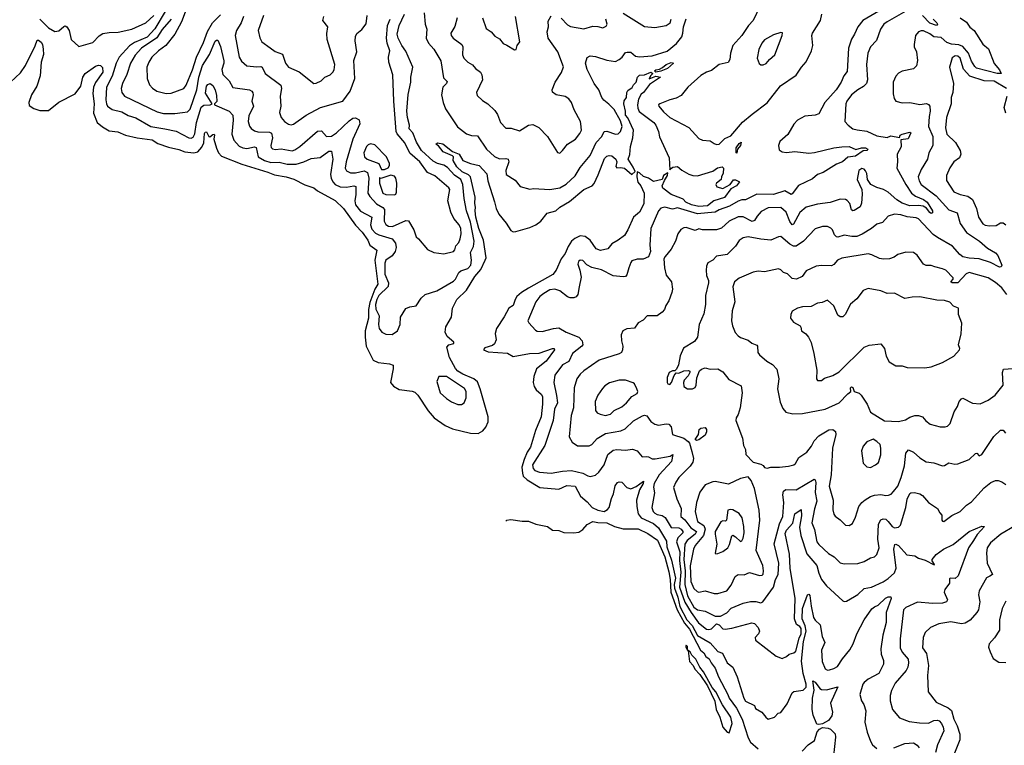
# Model space of a CAD drawing. Extents: x 1493970 to 1595317, y 729910 to 844791.
# Tile 25 of 256: x 1532196 to 1539994, y 751982 to 757731. Entities that reach past the tile are written whole.
import ezdxf

# ---------------------------------------------------------------- set-up
doc = ezdxf.new("R2010")
doc.units = 0

msp = doc.modelspace()

# ---------------------------------------------------------------- linework, layer by layer
at = {"layer": '0CON10XD'}
for points in [[(1533556.9, 757925), (1533478.2, 757715), (1533425, 757616.7), (1533354.3, 757525.7), (1533295, 757483.8), (1533241.5, 757435), (1533217.3, 757395), (1533203.8, 757355), (1533204.5, 757265), (1533224.6, 757214.6), (1533247.6, 757187.6), (1533283.1, 757163.1), (1533355, 757146.4), (1533395, 757149.6), (1533495, 757184.5), (1533515, 757212.5), (1533565, 757333.5), (1533596.6, 757435), (1533650.3, 757549.7), (1533682.6, 757637.4), (1533723.7, 757706.3), (1533785, 757769.3)], [(1538060.3, 757839.7), (1538005.5, 757725), (1537968.2, 757685), (1537915.6, 757605), (1537843.3, 757525), (1537824.7, 757465.3), (1537820.4, 757415), (1537808, 757392), (1537735, 757375.6), (1537675, 757328.6), (1537635, 757315.5), (1537590.8, 757289.2), (1537488.6, 757195), (1537435, 757131.2), (1537395, 757109.3), (1537345, 757096.8), (1537266.7, 757065), (1537256.2, 757055), (1537258.8, 757045), (1537295, 757001.5), (1537345.5, 756955), (1537496.4, 756876.4), (1537575, 756788.8), (1537605, 756776.2), (1537665, 756771.2), (1537695, 756748.8), (1537715, 756742), (1537735, 756745.8), (1537780.4, 756789.6), (1537828.4, 756811.6), (1537921.5, 756918.5), (1537997.1, 756982.9), (1538115, 757073.1), (1538222.7, 757207.2), (1538345, 757292.2), (1538388.1, 757355), (1538425, 757395.8), (1538466.2, 757485), (1538477.5, 757525), (1538469.6, 757605), (1538474.5, 757625), (1538539.2, 757725), (1538548, 757775)], [(1539139.9, 757880.1), (1538874.8, 757725.2), (1538833.8, 757675), (1538806.4, 757615)], [(1532355, 757734.2), (1532425, 757666.7), (1532475, 757636.9), (1532505, 757642.2), (1532545, 757677.1), (1532555, 757680.8), (1532570, 757675), (1532587.5, 757645), (1532603, 757573), (1532665, 757517.5), (1532775, 757550), (1532826.3, 757603.7), (1532855, 757620), (1532905, 757629.7), (1532975, 757632.6), (1533083.3, 757656.7), (1533195, 757705.2), (1533257.5, 757765)], [(1533348.9, 757795), (1533265, 757659.5), (1533205, 757593.4), (1533105, 757549.3), (1533065, 757522.7), (1532983.2, 757435), (1532960.2, 757385), (1532927.6, 757282.4), (1532883.2, 757195), (1532877.1, 757095), (1532882, 757065), (1532892.3, 757045), (1532928.5, 757018.5), (1533005, 756999.8), (1533055, 756971.6), (1533115, 756953.2), (1533235.4, 756884.6), (1533345.3, 756864.7), (1533435, 756846.9), (1533535, 756794.6), (1533555, 756792.9), (1533569.5, 756800.5), (1533582.5, 756827.5), (1533596.1, 756915), (1533632.5, 757037.5), (1533655, 757053.6), (1533705, 757056), (1533720, 757065), (1533667.4, 757147.4), (1533675, 757203.8), (1533685, 757216.2), (1533705, 757226.2), (1533725, 757209.2), (1533744.4, 757175), (1533755, 757131.2), (1533757.9, 757082.1), (1533740, 757065), (1533740, 757055), (1533855, 757005.7), (1533883.3, 756975), (1533886.6, 756935), (1533874.7, 756825), (1533891.5, 756775), (1533935, 756728.5), (1533964.2, 756714.2), (1533995, 756711.3), (1534055, 756722.5), (1534068.4, 756718.4), (1534084.7, 756645), (1534135, 756613.9), (1534185, 756598.5), (1534251, 756601), (1534315, 756586.1), (1534384.3, 756585.7), (1534445, 756603.4), (1534505, 756630), (1534575, 756638.9), (1534645, 756687.8), (1534665, 756690), (1534677.1, 756625), (1534656.8, 756505), (1534661.8, 756475), (1534675.4, 756445), (1534695, 756424), (1534735, 756406.5), (1534783.3, 756403.3), (1534843.2, 756413.2), (1534858.7, 756408.7), (1534858.1, 756345), (1534849.4, 756295), (1534854.3, 756265), (1534895, 756213.8), (1534985.2, 756165.2), (1534975.2, 756105), (1534985, 756071.8), (1535015, 756040.3), (1535040.9, 756025), (1535146.9, 755995), (1535171.2, 755961.2), (1535177.8, 755925), (1535170.2, 755895), (1535145, 755860.3), (1535096.8, 755825), (1535088.1, 755801.9), (1535088.2, 755715), (1535116.2, 755645), (1535114.4, 755615.6), (1535041.2, 755545), (1535024.9, 755515), (1535014.6, 755475), (1535017.7, 755437.7), (1535043.5, 755383.5), (1535038.9, 755315), (1535043.6, 755285), (1535064.2, 755255), (1535095, 755238.6), (1535145, 755236), (1535189.2, 755265), (1535208.1, 755315), (1535213.1, 755375), (1535255, 755442), (1535285, 755456.7), (1535335, 755462.5), (1535376, 755525), (1535406.8, 755553.2), (1535498.5, 755581.5), (1535631.9, 755658.1), (1535647.1, 755675), (1535673.5, 755726.5), (1535689.3, 755740.7), (1535745, 755760), (1535769.2, 755785), (1535774.6, 755825), (1535767.3, 755885), (1535788.8, 755935), (1535795.2, 755975), (1535766.3, 756126.3), (1535734.8, 756215.2), (1535715.7, 756315), (1535705, 756425.8), (1535690.5, 756465), (1535639.9, 756499.9), (1535585, 756560), (1535555, 756579.4), (1535505, 756590.3), (1535469.3, 756609.3), (1535377, 756695), (1535339.8, 756759.8), (1535308.9, 756835), (1535281.5, 756865), (1535282.2, 756895), (1535266.1, 756955), (1535261, 757005), (1535271.6, 757138.4), (1535294.6, 757234.6), (1535294.2, 757275), (1535309.2, 757355), (1535255, 757480.9), (1535223.5, 757525), (1535193.4, 757583.4), (1535185.3, 757615), (1535201.4, 757685), (1535244.7, 757775)], [(1533967.7, 757755), (1533949.2, 757705), (1533913.3, 757645), (1533901.5, 757605), (1533933.3, 757435), (1533951.9, 757401.9), (1533994.6, 757364.6), (1534075, 757357.1), (1534105, 757360.5), (1534115, 757355.7), (1534140.6, 757305), (1534262.8, 757212.8), (1534270, 757185), (1534258.9, 757125), (1534264.2, 757045.8), (1534254.2, 756994.2), (1534266.7, 756955), (1534292.9, 756925), (1534325, 756902.5), (1534345, 756898), (1534365, 756902.5), (1534465, 756975.5), (1534578.8, 757035), (1534754.6, 757085.4), (1534812.5, 757165), (1534850.9, 757265), (1534842.5, 757407.5), (1534866, 757475), (1534852.4, 757562.4), (1534855, 757597.5), (1534865, 757620.8), (1534906.6, 757653.4), (1534941.2, 757698.8), (1534948.9, 757765)], [(1534126.2, 757763.8), (1534083.5, 757645), (1534096.6, 757586.6), (1534114.2, 757555), (1534178.5, 757508.5), (1534218.7, 757478.7), (1534276.6, 757456.6), (1534301.5, 757385), (1534325, 757355.5), (1534408.8, 757318.8), (1534525, 757226), (1534545, 757227.5), (1534583.8, 757245), (1534613.8, 757275), (1534655.5, 757294.5), (1534675.8, 757315), (1534685.4, 757334.6), (1534690.5, 757375), (1534631.8, 757575), (1534628.3, 757621.7), (1534635.4, 757675), (1534597.1, 757725), (1534604.7, 757755)], [(1535398.2, 757785), (1535406.5, 757695), (1535421.4, 757655), (1535414.5, 757585), (1535432.7, 757545), (1535475, 757497.8), (1535531.2, 757405), (1535551.2, 757271.2), (1535582.1, 757242.1), (1535575.5, 757225), (1535546.2, 757195), (1535536.1, 757135), (1535548.9, 757075), (1535567.9, 757025), (1535662.4, 756882.4), (1535735, 756826.7), (1535775, 756812.5), (1535820.9, 756810.9), (1535894.2, 756704.2), (1535957.4, 756647.4), (1535995, 756629.2), (1536045, 756631.7), (1536064.5, 756625), (1536069.6, 756605), (1536046.7, 756535), (1536050, 756505), (1536119.1, 756459.1), (1536158.8, 756408.8), (1536235, 756388), (1536265.7, 756394.3), (1536395, 756385.5), (1536475, 756398.9), (1536525, 756428.8), (1536595.2, 756494.7), (1536635, 756560), (1536715.2, 756654.8), (1536762.4, 756757.6), (1536806.5, 756805), (1536825, 756843.8), (1536845, 756846.5), (1536915, 756823.4), (1536935, 756827.1), (1536955, 756845.6), (1536967.3, 756885), (1536955, 756928.1), (1536905, 757018.5), (1536862.3, 757062.3), (1536822.4, 757092.4), (1536805.3, 757115.3), (1536783.8, 757175), (1536746.1, 757226.1), (1536691.2, 757335), (1536677.8, 757385), (1536689.7, 757430.3), (1536715, 757444.2), (1536755, 757439.4), (1536845, 757411.1), (1536915, 757400.6), (1536945, 757414.3), (1536968.6, 757435), (1536995, 757471.2), (1537005.8, 757474.2), (1537035, 757472.9), (1537072.3, 757442.3), (1537105, 757436.1), (1537205, 757443.2), (1537325, 757481.2), (1537397, 757543), (1537438.8, 757595), (1537449.2, 757625), (1537453.9, 757675), (1537475, 757736.5)], [(1539215, 757798.2), (1539065, 757714.6), (1539040.5, 757695), (1539012.2, 757655), (1538981.9, 757565), (1538933.1, 757515), (1538912.9, 757465), (1538903.2, 757375), (1538910, 757255), (1538902.1, 757225), (1538879.6, 757200.4), (1538834.2, 757175.8), (1538785, 757135.6), (1538745.6, 757085), (1538739.4, 757065), (1538732, 756925), (1538758, 756895), (1538795, 756867.1), (1538828.1, 756858.1), (1538905, 756848.8), (1538985, 756811.1), (1539065, 756798.6), (1539095, 756811.5), (1539163, 756797), (1539170, 756815), (1539186.3, 756823.7), (1539245, 756840.8), (1539253.8, 756835), (1539233.4, 756786.6), (1539175, 756780), (1539177.1, 756722.9), (1539145.7, 756665), (1539148.9, 756605), (1539142.9, 756555), (1539214.6, 756424.6), (1539260, 756355), (1539291.4, 756331.4), (1539355, 756305.2), (1539382.2, 756285), (1539425.4, 756215), (1539425, 756200), (1539415, 756195.8), (1539405, 756202.9), (1539377.6, 756237.6), (1539352, 756252), (1539315, 756258.9), (1539245, 756256.8), (1539185, 756276.5), (1539143.3, 756303.3), (1539074.1, 756364.1), (1539036.6, 756386.6), (1538985, 756400), (1538936, 756426), (1538910, 756465), (1538905, 756512.5), (1538895, 756534), (1538885, 756545.8), (1538865, 756550.8), (1538842.9, 756535), (1538829.5, 756465), (1538866.7, 756385), (1538869.4, 756349.4), (1538862.6, 756277.4), (1538851.2, 756248.8), (1538805, 756219.2), (1538795, 756216), (1538783.4, 756223.4), (1538769.4, 756275), (1538749.4, 756299.4), (1538735, 756306.5), (1538695, 756310), (1538615, 756281.9), (1538515, 756269.5), (1538425, 756245.5), (1538375, 756203.3), (1538325, 756110), (1538315, 756104.4), (1538295, 756132), (1538266.5, 756205), (1538225, 756241.8), (1538125, 756240), (1538069.4, 756210.6), (1538036.5, 756173.5), (1538015, 756139.2), (1537997.3, 756132.7), (1537925, 756169.6), (1537885, 756167.5), (1537815, 756134.7), (1537755, 756078.5), (1537715.3, 756064.7), (1537605, 756066.7), (1537575, 756072.7), (1537545, 756060.9), (1537475, 756085.3), (1537455, 756082.9), (1537431.9, 756068.1), (1537407.5, 756035), (1537389.2, 755975), (1537356.6, 755913.4), (1537307.5, 755855), (1537298.8, 755835), (1537303.6, 755763.6), (1537315.3, 755705.3), (1537358.6, 755655), (1537365.5, 755595), (1537361.7, 755568.3), (1537337.4, 755502.6), (1537314, 755465), (1537303.8, 755435), (1537285, 755412.5), (1537245, 755383.8), (1537165, 755383.3), (1537135, 755350), (1537095, 755328.8), (1537065, 755286.2), (1537005, 755281.2), (1536972.5, 755265), (1536958.8, 755235), (1536962, 755185), (1536972, 755145), (1536970, 755115), (1536961.2, 755095), (1536945, 755082), (1536785, 755032.5), (1536662.7, 754947.3), (1536635, 754921.9), (1536609.6, 754885), (1536586.4, 754815), (1536581.1, 754655), (1536564.5, 754595), (1536548.6, 754425), (1536572.4, 754382.4), (1536614.5, 754354.5), (1536705, 754354.4), (1536727.1, 754365), (1536768.3, 754411.7), (1536835, 754452.3), (1536956.6, 754473.4), (1536992.2, 754487.8), (1537058, 754552), (1537127.5, 754592.5), (1537145, 754597.5), (1537163.2, 754593.2), (1537195, 754548), (1537225, 754526.2), (1537255, 754518.8), (1537315, 754528.8), (1537336.7, 754525), (1537354.3, 754504.3), (1537366.2, 754445), (1537455, 754414.2), (1537490, 754390), (1537501.2, 754375), (1537520.4, 754310.4), (1537531.8, 754255), (1537528.2, 754225), (1537505, 754193.3), (1537417.6, 754102.4), (1537392.6, 754067.4), (1537373.2, 754025), (1537399.3, 753935), (1537435, 753857.5), (1537433.2, 753793.2), (1537465, 753767.6), (1537511, 753705), (1537557.1, 753675), (1537546.8, 753655), (1537482.5, 753605), (1537464.3, 753575), (1537456.6, 753455), (1537465.3, 753365.3), (1537463.2, 753255), (1537485, 753164.6), (1537535, 753075.2), (1537565, 753053.7), (1537625, 753044.5), (1537703.8, 753005), (1537745, 753004.2), (1537797.6, 753032.4), (1537831.5, 753068.5), (1537925, 753107.9), (1537985, 753121.8), (1538025, 753122.1), (1538065, 753111.4), (1538082.1, 753117.9), (1538165.9, 753234.1), (1538182.7, 753295), (1538203.2, 753335), (1538208.5, 753425), (1538172.2, 753577.8), (1538214.4, 753735.6), (1538239.7, 753795), (1538247.6, 753905), (1538239.5, 753965), (1538245, 753995.7), (1538265, 754009.1), (1538345, 754006.2), (1538489.1, 754089.1), (1538496, 754085), (1538501.7, 754065), (1538496.5, 753985), (1538510, 753915), (1538491.5, 753855), (1538470.6, 753745), (1538490.5, 753690.5), (1538510, 753595), (1538525, 753571.5), (1538601.5, 753501.5), (1538647.1, 753475), (1538695, 753428.6), (1538725, 753419.4), (1538835, 753422.9), (1538885, 753438.5), (1538935, 753467.1), (1538965, 753474), (1538985, 753494), (1539003.1, 753545), (1538993.3, 753615), (1538997, 753735), (1539015, 753768.2), (1539035, 753776), (1539055, 753772.1), (1539075, 753755.6), (1539104.6, 753715), (1539125, 753705.3), (1539155, 753710.7), (1539171.9, 753725), (1539213.8, 753865), (1539225, 753932.5), (1539245, 753976), (1539255, 753982), (1539283.6, 753983.6), (1539325, 753973.3), (1539345, 753960), (1539394.4, 753904.4), (1539465, 753858.8), (1539483, 753823), (1539500, 753805), (1539498, 753765), (1539505, 753756.2), (1539515, 753756), (1539578.9, 753801.1), (1539645.8, 753835), (1539694.4, 753885), (1539735, 753910), (1539835, 754022.9), (1539886.3, 754063.7), (1539925, 754078.9), (1539945, 754079.2), (1539975, 754070), (1540005, 754048)], [(1536975, 757782.2), (1537145, 757676.9), (1537225, 757667.8), (1537315, 757684.6), (1537348.8, 757705), (1537356.7, 757735)], [(1539431.1, 757735), (1539460, 757705), (1539464.2, 757695), (1539456.7, 757685), (1539405, 757702.5), (1539347.1, 757765)], [(1533395.1, 757734.9), (1533325, 757652.4), (1533282.8, 757587.2), (1533161.1, 757505), (1533109.3, 757450.7), (1533073.6, 757385), (1533045, 757297.5), (1533009.2, 757225), (1533000.4, 757185), (1533003.9, 757153.9), (1533025, 757124.4), (1533285, 757000.7), (1533335, 756988.7), (1533425, 756986.8), (1533484.6, 756994.6), (1533525, 757000.5), (1533545, 757021.4), (1533599, 757175), (1533615.7, 757275), (1533642.9, 757367.1), (1533697.8, 757455), (1533745, 757560.8), (1533755, 757569.2), (1533765, 757568.8), (1533787.3, 757517.2), (1533813.6, 757405), (1533812.9, 757385), (1533796.4, 757335), (1533805.3, 757295.3), (1533855.2, 757245.2), (1533885, 757192.5), (1534015.4, 757175.4), (1534034.2, 757165), (1534041.7, 757151.7), (1534045.6, 757135), (1534033.9, 757085), (1534048.2, 757045), (1534010.1, 756969.9), (1534005.4, 756925), (1534016.9, 756886.9), (1534029.5, 756869.5), (1534055, 756850.5), (1534082.7, 756842.7), (1534175, 756840), (1534191.4, 756831.4), (1534199.2, 756795), (1534184.7, 756734.7), (1534188.2, 756718.2), (1534198.1, 756708.1), (1534222.8, 756702.8), (1534266.5, 756706.5), (1534355, 756692.5), (1534375, 756698.8), (1534415, 756726.2), (1534555, 756846.5), (1534585, 756851.4), (1534625, 756804.6), (1534665, 756808.2), (1534706.1, 756835), (1534805, 756929.6), (1534835, 756949.5), (1534856, 756954), (1534885, 756936.2), (1534890.8, 756905), (1534835, 756782.9), (1534780.5, 756605), (1534773.8, 756555), (1534785, 756534.4), (1534815, 756517.9), (1534855, 756518.1), (1534925, 756532.7), (1534950.7, 756520.7), (1534961.6, 756475), (1534952.6, 756355), (1534968.8, 756328.8), (1535021.6, 756271.6), (1535072, 756242), (1535085, 756225.6), (1535083.7, 756133.7), (1535095, 756106.7), (1535116.2, 756095), (1535147.7, 756092.3), (1535255, 756139.6), (1535275, 756136.4), (1535316.8, 756066.8), (1535335, 756010), (1535355, 755994), (1535425, 755910), (1535475, 755886), (1535555, 755876.9), (1535631.4, 755895), (1535643.3, 755906.7), (1535651.3, 755938.7), (1535673.8, 755965), (1535683.6, 755993.6), (1535692, 756035), (1535688.4, 756075), (1535676.2, 756105), (1535635, 756155.5), (1535610, 756205), (1535586.9, 756295), (1535596.1, 756356.1), (1535601.4, 756385), (1535595, 756397.5), (1535485, 756494.5), (1535425, 756519.6), (1535365, 756603.3), (1535285, 756673.9), (1535247.3, 756755), (1535186.3, 756826.3), (1535178, 756845), (1535158.4, 757085), (1535152.1, 757295), (1535118.9, 757395), (1535115.6, 757435), (1535127.5, 757485), (1535105.6, 757545.6), (1535099.8, 757585), (1535109.8, 757685), (1535130, 757735)], [(1535660.6, 757745), (1535642.6, 757677.4), (1535609.2, 757625), (1535612.5, 757605), (1535628, 757585), (1535698.9, 757535), (1535705.5, 757515), (1535702.9, 757452.9), (1535714.6, 757424.6), (1535745, 757394.4), (1535782.9, 757372.9), (1535806, 757345), (1535844.4, 757314.4), (1535855, 757293.3), (1535860, 757255), (1535814.2, 757155), (1535819.7, 757129.7), (1535860.2, 757090.2), (1535904.7, 757064.7), (1535960.1, 757010.1), (1535979.5, 756979.5), (1536005, 756916.2), (1536045, 756870), (1536088, 756872), (1536155, 756850), (1536225, 756896.2), (1536259.5, 756899.5), (1536306.8, 756876.8), (1536375, 756806.2), (1536455, 756677.5), (1536475, 756672.5), (1536495.8, 756695), (1536534.2, 756745), (1536598, 756785), (1536631.4, 756828.6), (1536644.3, 756855), (1536641.4, 756905), (1536636.9, 756925), (1536587.3, 757017.3), (1536565.4, 757075), (1536545, 757104.3), (1536515, 757121.4), (1536445, 757136.2), (1536416.1, 757156.1), (1536414, 757175), (1536438, 757235), (1536488.3, 757311.7), (1536502.4, 757357.6), (1536458.8, 757475), (1536382.7, 757585), (1536374.6, 757635), (1536384.4, 757675), (1536382.1, 757717.9), (1536405, 757760)], [(1535860.8, 757745), (1535890.3, 757660.3), (1535930, 757635), (1535959.5, 757599.5), (1535995, 757578.8), (1536025, 757541.2), (1536055, 757530), (1536115, 757492.5), (1536127.5, 757495), (1536136.7, 757525), (1536155.8, 757555), (1536122.5, 757755)], [(1536483.1, 757743.1), (1536535, 757688.9), (1536557.9, 757677.9), (1536665, 757658.1), (1536735, 757678.9), (1536775, 757675.7), (1536815, 757667.5), (1536841.2, 757678.8), (1536848, 757695), (1536838.8, 757735)], [(1539645.8, 757745), (1539695, 757710.6), (1539721.7, 757671.7), (1539755.7, 757645.7), (1539825, 757535.6), (1539868.5, 757498.5), (1539915, 757383.3), (1539955, 757333.8), (1539968.8, 757305), (1539936.7, 757305), (1539775, 757347.3), (1539760.3, 757360.3), (1539735, 757401.8), (1539709.4, 757465), (1539665, 757517.8), (1539635, 757532.6), (1539575, 757537.6), (1539540.2, 757550.2), (1539495, 757590.5), (1539435, 757593.9), (1539405, 757619.6), (1539355, 757642.1), (1539335, 757643.3), (1539314, 757635), (1539291.1, 757605), (1539280, 757535), (1539281.4, 757515), (1539297.5, 757475), (1539306.8, 757406.8), (1539298.6, 757365), (1539275, 757340.6), (1539185, 757323.3), (1539155, 757306.7), (1539135, 757282.5), (1539114, 757235), (1539112.7, 757142.7), (1539121.2, 757105), (1539135, 757086.2), (1539185, 757070.8), (1539245, 757074.2), (1539325, 757058.5), (1539377.1, 757067.1), (1539395, 757060), (1539403.6, 757045), (1539406.4, 757006.3), (1539397.8, 756965), (1539394.2, 756885), (1539428, 756805), (1539428.5, 756735), (1539396.7, 756675), (1539384.5, 756625), (1539335.8, 756544.2), (1539312.3, 756485), (1539318.7, 756455), (1539336, 756425), (1539455, 756335.4), (1539555, 756224.6), (1539620.5, 756200.5), (1539644, 756115), (1539695.9, 756045.9), (1539796.9, 755975), (1539860.4, 755920.4), (1539925, 755883.3), (1539942.5, 755862.5), (1539974.1, 755785.9), (1539967.9, 755772.1), (1539955, 755771.1), (1539885, 755806.7), (1539795, 755836.1), (1539715, 755840.6), (1539665, 755852.4), (1539641.2, 755871.2), (1539585, 755935.3), (1539464.9, 756004.9), (1539429.8, 756029.8), (1539314, 756154), (1539295, 756162.1), (1539225, 756167.8), (1539175, 756183.6), (1539125, 756190.4), (1539075.4, 756174.6), (1539030, 756125), (1538985, 756110.6), (1538943, 756077), (1538868.9, 756031.1), (1538825, 756013.3), (1538786.9, 756013.1), (1538725, 756024.7), (1538675, 756007.5), (1538665, 756010), (1538648.9, 756025), (1538633.3, 756065), (1538620, 756080), (1538595, 756091.2), (1538555, 756092.2), (1538495, 756074.2), (1538404.6, 755975), (1538345, 755936.2), (1538325, 755936.4), (1538295, 755951.5), (1538225, 756012), (1538205, 756011.2), (1538145, 755983.3), (1538065, 755992), (1537965, 756010.8), (1537925, 756003.1), (1537895, 755980.8), (1537865, 755936.2), (1537799.3, 755870.7), (1537715, 755856.2), (1537685, 755826.2), (1537645, 755803.3), (1537635, 755777.5), (1537632.1, 755745), (1537635.6, 755705), (1537651.1, 755665), (1537651.5, 755645), (1537627.1, 755545), (1537628.1, 755475), (1537615, 755400), (1537576.2, 755315), (1537564.2, 755215), (1537540.3, 755179.7), (1537452.7, 755127.3), (1537426.2, 755066.2), (1537413.8, 754995), (1537397.7, 754962.3), (1537385, 754947.5), (1537365, 754947.5), (1537338.8, 754935), (1537324, 754895), (1537324, 754855), (1537330, 754845), (1537345, 754840.8), (1537358.6, 754855), (1537379.2, 754910.8), (1537395, 754932.5), (1537415, 754928.8), (1537455, 754947.5), (1537492.5, 754952.5), (1537502.5, 754945), (1537502.5, 754935), (1537490.7, 754909.3), (1537458.9, 754875), (1537452.3, 754855), (1537455.6, 754825.6), (1537485, 754807.1), (1537525, 754805.7), (1537544.4, 754815.6), (1537554.2, 754835), (1537557.7, 754892.3), (1537581.2, 754948.8), (1537597.1, 754962.9), (1537625, 754971.4), (1537665, 754960.8), (1537725, 754964.2), (1537765, 754940), (1537811.1, 754881.1), (1537909.7, 754829.7), (1537918.6, 754775), (1537901.9, 754655), (1537886.6, 754603.4), (1537870, 754575), (1537868, 754555), (1537920, 754415), (1537927.7, 754357.7), (1537943.3, 754325), (1537946, 754285), (1538004.2, 754224.2), (1538065, 754210), (1538085, 754197.5), (1538093.9, 754183.9), (1538115, 754178), (1538145, 754186.2), (1538214.1, 754184.1), (1538285, 754194.4), (1538327.5, 754205), (1538341.2, 754215), (1538367.2, 754262.8), (1538430, 754305), (1538467.7, 754352.3), (1538487.3, 754395), (1538525, 754433.1), (1538605, 754482), (1538635, 754483.8), (1538657.3, 754467.3), (1538660.8, 754445), (1538633.5, 754336.5), (1538623.8, 754125), (1538607.9, 754035), (1538638.2, 753925), (1538637.3, 753847.3), (1538645, 753812.5), (1538655, 753796.7), (1538695, 753768.8), (1538735, 753726), (1538765, 753723.8), (1538790.5, 753739.5), (1538815, 753790), (1538842.1, 753875), (1538864.5, 753905), (1538892.2, 753927.8), (1538935, 753953.2), (1538965, 753963.1), (1539015, 753969.6), (1539055, 753960.4), (1539077.8, 753962.2), (1539099.1, 753970.9), (1539117.7, 753992.3), (1539149.6, 754035), (1539177.6, 754102.4), (1539203.1, 754195), (1539214.4, 754295), (1539235, 754322), (1539276.2, 754305), (1539325, 754260.5), (1539375, 754228.9), (1539435, 754220.3), (1539505, 754196), (1539521.2, 754198.8), (1539555, 754218.6), (1539601.2, 754208.8), (1539627, 754213), (1539715, 754247.1), (1539765, 754293.3), (1539777.5, 754295), (1539793.9, 754273.9), (1539815, 754286.2), (1539912.1, 754427.9), (1539965, 754479.5), (1539985, 754477.5), (1540004.5, 754454.5)], [(1538806.4, 757615), (1538783.8, 757576.2), (1538760.7, 757505), (1538750.4, 757319.6), (1538722.8, 757287.2), (1538702.3, 757235), (1538662.6, 757175), (1538572.9, 757075), (1538525.2, 756984.8), (1538495.8, 756974.2), (1538415, 756966.2), (1538355.4, 756935), (1538326.9, 756903.1), (1538279.9, 756820.1), (1538216.5, 756765), (1538205.4, 756735), (1538210.6, 756700.6), (1538234.2, 756684.2), (1538269.5, 756679.5), (1538335, 756687.4), (1538445, 756673.5), (1538492, 756678), (1538645, 756716.4), (1538706.2, 756723.8), (1538765.7, 756725.7), (1538817.9, 756702.1), (1538863.3, 756715), (1538895, 756716), (1538912.7, 756705), (1538906, 756695), (1538875, 756691.1), (1538815, 756649.8), (1538755, 756641.4), (1538711.9, 756605), (1538665, 756586.9), (1538559.3, 756520.7), (1538515, 756505.4), (1538475, 756470.4), (1538365, 756416.9), (1538315, 756351.1), (1538305, 756345.6), (1538254.6, 756374.6), (1538165, 756346.2), (1538035, 756347.6), (1537945.3, 756304.7), (1537915, 756303.4), (1537885, 756293.4), (1537817.7, 756252.3), (1537735, 756223.8), (1537705, 756204.6), (1537645, 756200.8), (1537565, 756191.9), (1537405, 756239.6), (1537365, 756229.1), (1537305, 756244.6), (1537275, 756237.5), (1537256.5, 756215), (1537194.4, 756075), (1537186.9, 755945), (1537193, 755893), (1537176.9, 755853.1), (1537135, 755834.6), (1537085, 755832.9), (1537045, 755819.4), (1537035, 755808), (1537019.1, 755765), (1537005, 755708), (1536993, 755697), (1536975, 755692.1), (1536895, 755702.5), (1536805, 755749.1), (1536727.9, 755767.9), (1536688.8, 755788.8), (1536655, 755823.8), (1536635, 755826.2), (1536622.5, 755815), (1536615.6, 755795), (1536633.1, 755745), (1536641.5, 755691.5), (1536626, 755615), (1536616.6, 755553.4), (1536604, 755536), (1536583.9, 755526.1), (1536555, 755526.4), (1536535.3, 755535.3), (1536475, 755583.5), (1536435, 755595.8), (1536395, 755589.7), (1536347.7, 755562.3), (1536315, 755537.7), (1536283.1, 755495), (1536221.2, 755345), (1536228.3, 755328.3), (1536280.2, 755270.2), (1536295, 755261.9), (1536335, 755259.2), (1536424.1, 755284.1), (1536465, 755288), (1536523.3, 755255), (1536625, 755216.2), (1536649.4, 755185), (1536656, 755155), (1536649.2, 755145), (1536575, 755087.1), (1536545, 755022.9), (1536495, 754996.7), (1536435.5, 754915), (1536425.5, 754855), (1536447.5, 754752.5), (1536454.1, 754695), (1536432.1, 754645), (1536420.6, 754555), (1536353.8, 754356.2), (1536258.2, 754205), (1536262.9, 754175), (1536275, 754159.1), (1536312.5, 754145), (1536405, 754138.2), (1536495, 754154.7), (1536565, 754158.5), (1536655, 754137.9), (1536695, 754115.8), (1536715, 754112.5), (1536755, 754123.1), (1536781.9, 754145), (1536824.5, 754205), (1536853.3, 754285), (1536895, 754319.2), (1536925.4, 754324.6), (1536995, 754320.4), (1537048.5, 754328.5), (1537085, 754315.6), (1537125, 754267.1), (1537158.9, 754268.9), (1537175, 754267.9), (1537205, 754252.5), (1537229.7, 754250.3), (1537346.4, 754273.6), (1537367.5, 754285), (1537359.5, 754230.5), (1537259.3, 754125), (1537220.9, 754055), (1537216.4, 754026.4), (1537222.3, 753982.3), (1537202.7, 753865), (1537212.7, 753835), (1537225, 753821), (1537245, 753809.1), (1537285, 753801.6), (1537306.8, 753786.8), (1537355, 753708), (1537415, 753703.9), (1537435, 753693.1), (1537448.8, 753675), (1537447.3, 753665), (1537408.4, 753625), (1537398.6, 753595), (1537425.4, 753515), (1537420.7, 753445), (1537432.3, 753352.3), (1537420.8, 753235), (1537464.9, 753114.9), (1537512.7, 753032.7), (1537572.3, 752952.3), (1537635, 752901.4), (1537655, 752898.5), (1537675.8, 752904.2), (1537715, 752943.1), (1537735, 752936.5), (1537765.3, 752905.3), (1537782.6, 752902.6), (1537835, 752908.9), (1537995, 752951.8), (1538015, 752947.3), (1538045.3, 752915.3), (1538054.6, 752885), (1538046.9, 752865), (1538020.5, 752835), (1538023.9, 752813.9), (1538187.3, 752687.3), (1538235, 752669.4), (1538270, 752685), (1538291.2, 752705), (1538326.3, 752713.7), (1538342.6, 752727.4), (1538370.2, 752829.8), (1538386, 752865), (1538385, 752906.4), (1538375, 752923.1), (1538349, 752939), (1538332.4, 752982.4), (1538337.8, 753145), (1538298.5, 753385), (1538293.8, 753495), (1538259.4, 753660.6), (1538268.4, 753685), (1538318.1, 753741.9), (1538335.5, 753815), (1538385, 753850), (1538388.8, 753798.8), (1538371, 753711), (1538381.6, 753645), (1538429.4, 753499.4), (1538508.6, 753405), (1538524.8, 753344.8), (1538546.9, 753295), (1538585, 753245.7), (1538715, 753125.8), (1538725, 753120.8), (1538745, 753124.2), (1538808.9, 753161.1), (1538835, 753175.8), (1538885, 753224.5), (1538941.2, 753235), (1539035, 753277.1), (1539075, 753302.7), (1539125, 753348.7), (1539138.1, 753385), (1539120, 753535), (1539127.3, 753572.7), (1539135, 753575.8), (1539155, 753564), (1539221.7, 753491.7), (1539285, 753482), (1539314.4, 753464.4), (1539368.5, 753448.5), (1539437.5, 753412.5), (1539442.5, 753415), (1539424, 753444), (1539424, 753455), (1539455, 753494.5), (1539511.9, 753535), (1539588.5, 753571.5), (1539715, 753675.6), (1539815, 753716.7), (1539836, 753715), (1539779.3, 753650.7), (1539749.1, 753605), (1539709.2, 753545), (1539629.6, 753325), (1539606.1, 753303.9), (1539564.5, 753305.5), (1539560, 753300), (1539560, 753265), (1539524.3, 753215), (1539517.5, 753195), (1539543.1, 753135), (1539535, 753117.5), (1539505, 753106.9), (1539425, 753104.5), (1539307.5, 753115), (1539215, 753073.8), (1539196.9, 753055), (1539170, 752825), (1539170.5, 752755), (1539185, 752719.2), (1539231.5, 752665), (1539236.2, 752635), (1539229.6, 752600.4), (1539216.2, 752575), (1539129.6, 752475), (1539099.4, 752415), (1539090, 752375), (1539090.6, 752335), (1539107.5, 752265), (1539165, 752198), (1539240.5, 752170.5), (1539321.3, 752158.7), (1539395, 752157.7), (1539435, 752177.1), (1539465, 752181.5), (1539478.9, 752175), (1539496, 752155), (1539510.8, 752125), (1539515.8, 752095), (1539464.7, 751985), (1539450.3, 751925)], [(1538065, 757373.8), (1538085, 757374), (1538106.8, 757383.2), (1538133.4, 757416.6), (1538176.6, 757453.4), (1538235.8, 757605), (1538236.2, 757626.2), (1538225, 757628), (1538165, 757610.6), (1538095, 757571.8), (1538072.5, 757545), (1538051.1, 757495), (1538035.7, 757425), (1538052.3, 757382.3), (1538065, 757373.8)], [(1532123.1, 757235), (1532201, 757309), (1532241.3, 757368.7), (1532317.7, 757522.3), (1532335, 757568.8), (1532345, 757568), (1532365, 757552), (1532375.4, 757535), (1532383, 757497), (1532385.6, 757455.6), (1532365.9, 757395), (1532357.3, 757285), (1532330.7, 757205), (1532288.8, 757135), (1532268.2, 757075), (1532271.9, 757051.9), (1532307.7, 757027.7), (1532355, 757011.8), (1532425, 757010), (1532505, 757077.5), (1532635, 757142.9), (1532679.6, 757205), (1532695.4, 757275), (1532715, 757303.5), (1532795, 757362.5), (1532819.3, 757370.7), (1532835, 757368.8), (1532851.7, 757351.7), (1532854.2, 757315), (1532795.9, 757234.1), (1532780, 757195), (1532774.7, 757145), (1532784.8, 757065), (1532781.4, 756991.4), (1532808.9, 756915), (1532851.5, 756881.5), (1532905, 756851.1), (1532972.3, 756842.3), (1533035, 756814.7), (1533125, 756794.7), (1533245, 756778.6), (1533289.5, 756749.5), (1533375, 756719.4), (1533455, 756703), (1533505, 756684.7), (1533575, 756676.1), (1533606.2, 756683.8), (1533639, 756721), (1533653.4, 756755), (1533660.2, 756829.8), (1533665, 756840.6), (1533675, 756841.1), (1533695, 756804), (1533701.7, 756801.7), (1533725, 756820.8), (1533735, 756824), (1533739.1, 756819.1), (1533732.9, 756785), (1533753.6, 756713.7), (1533770.5, 756675), (1533795, 756650.5), (1533955, 756585.9), (1534162.2, 756522.2), (1534215, 756500.3), (1534305, 756485.9), (1534366.6, 756466.6), (1534455, 756421.1), (1534525, 756397.8), (1534554.6, 756374.6), (1534695, 756298.8), (1534759.1, 756235), (1534855, 756103.1), (1534907.9, 756047.9), (1534951.9, 755985), (1534968.6, 755945), (1535025, 755905.8), (1535009.3, 755825), (1535031.4, 755635), (1535008, 755595), (1534969.7, 755490.3), (1534958.5, 755435), (1534958, 755365), (1534933, 755265), (1534931.2, 755215), (1534940.9, 755145), (1534995, 755034.4), (1535035, 755015.5), (1535125, 755004.4), (1535152.9, 754992.9), (1535154.4, 754964.4), (1535133.3, 754855), (1535155.9, 754825.9), (1535201.4, 754801.4), (1535305, 754788.2), (1535325, 754778.9), (1535350, 754755), (1535432.2, 754632.2), (1535478.8, 754575), (1535565, 754516.4), (1535625, 754489.2), (1535765, 754453.5), (1535827.2, 754452.8), (1535865, 754474.3), (1535887, 754503), (1535905.5, 754545), (1535906.2, 754585), (1535843.2, 754805), (1535820.6, 754860.6), (1535791.8, 754885), (1535705, 754921.2), (1535667.1, 754945), (1535647.2, 754967.2), (1535599.1, 755055), (1535580, 755135), (1535595, 755153.6), (1535633.3, 755165), (1535633.3, 755175), (1535581.4, 755221.4), (1535565.9, 755255.9), (1535572.1, 755297.9), (1535615.5, 755375), (1535622.9, 755445), (1535657.5, 755515), (1535735, 755587.7), (1535801.1, 755695), (1535847.8, 755752.2), (1535883.5, 755825), (1535889.2, 755845), (1535868, 755985)], [(1537235, 757315.8), (1537224.3, 757324.3), (1537235, 757332.9), (1537262.1, 757337.9), (1537288, 757352), (1537315, 757377), (1537355, 757392.2), (1537373.8, 757385), (1537325.5, 757344.5), (1537275, 757322), (1537235, 757315.8)], [(1540010.8, 757185), (1539915, 757242.6), (1539835, 757247.2), (1539722.1, 757282.1), (1539670, 757340), (1539645, 757425.6), (1539625, 757441.9), (1539605, 757444.2), (1539580.9, 757429.1), (1539560, 757355), (1539592, 757225), (1539585.7, 757155), (1539574.5, 757115.5), (1539573.6, 757065), (1539537.3, 756955), (1539529.5, 756875), (1539540, 756825), (1539608.7, 756758.7), (1539645.3, 756695.3), (1539650.9, 756665), (1539638.6, 756635), (1539595, 756604), (1539562.4, 756557.6), (1539536.9, 756495), (1539535.5, 756455.5), (1539595, 756365.7), (1539643.3, 756345), (1539705, 756332.3), (1539742.5, 756305), (1539773.6, 756235), (1539789.5, 756165), (1539825, 756114.2), (1539843.7, 756103.7), (1539877, 756097), (1539930.5, 756100.5), (1539965, 756120.5), (1539985, 756120.9), (1540005.5, 756105)], [(1535868, 755985), (1535831.5, 756075), (1535809.6, 756165), (1535803.6, 756215), (1535806.7, 756245), (1535799.5, 756275), (1535802.5, 756325), (1535766.5, 756485), (1535751.4, 756501.4), (1535699.1, 756525), (1535659.1, 756565), (1535629.2, 756615), (1535631.2, 756645), (1535625, 756653.3), (1535550, 756685), (1535512, 756732), (1535492.5, 756745), (1535506.1, 756753.9), (1535546.2, 756746.2), (1535625, 756686), (1535676, 756665), (1535704.4, 756614.4), (1535765, 756590), (1535835, 756574.5), (1535895, 756508.8), (1535902.5, 756455), (1535957.3, 756287.3), (1535968.5, 756235), (1535990.4, 756190.4), (1536048.9, 756118.9), (1536085, 756059.2), (1536105, 756049.4), (1536125, 756051.9), (1536235, 756084.6), (1536285, 756106.2), (1536323.3, 756135), (1536373.1, 756196.9), (1536442, 756215), (1536474, 756245), (1536549.3, 756290.7), (1536664.4, 756385), (1536730, 756415), (1536746, 756434), (1536778, 756502), (1536828.3, 756631.7), (1536845, 756650), (1536865, 756655.6), (1536885, 756652.5), (1536916.8, 756625), (1536926.1, 756605), (1536917.3, 756567.3), (1536925, 756556), (1536955, 756560.6), (1536985, 756554.2), (1537045, 756504.6), (1537070.8, 756529.2), (1537053.5, 756563.5), (1537014.5, 756625), (1537027.8, 756662.2), (1537033.5, 756725), (1537052.5, 756795), (1537056.7, 756855), (1537012.4, 756952.4), (1536993.5, 756975), (1536993.9, 757005), (1536980.2, 757065), (1536983.3, 757086.7), (1537000.9, 757115), (1537004.5, 757155), (1537011.3, 757168.7), (1537046.2, 757193.8), (1537057.3, 757215), (1537079.4, 757235), (1537088.4, 757275), (1537105, 757291.4), (1537145, 757294.6), (1537195.8, 757315.8), (1537209.2, 757305), (1537191.4, 757285), (1537181.7, 757261.7), (1537235, 757283.3), (1537270, 757275), (1537185, 757217.5), (1537135.7, 757155), (1537118.2, 757141.8), (1537098, 757102), (1537088, 757055), (1537090.5, 757030.5), (1537103.1, 757003.1), (1537218.6, 756915), (1537235, 756893.8), (1537254.5, 756845), (1537263.1, 756803.1), (1537340, 756635), (1537345, 756540), (1537350, 756550), (1537368.6, 756561.4), (1537405, 756568.1), (1537439.3, 756539.3), (1537495, 756505.6), (1537526.4, 756496.4), (1537565, 756494.4), (1537685, 756529.4), (1537723.6, 756556.3), (1537760, 756565), (1537770, 756555), (1537767.5, 756515), (1537753.3, 756485), (1537752.5, 756465), (1537713.3, 756435), (1537710, 756425), (1537716.7, 756406.7), (1537765, 756392.5), (1537823.3, 756425), (1537848.3, 756461.7), (1537865, 756462.5), (1537896.4, 756446.4), (1537872.1, 756415), (1537829.4, 756390.6), (1537777.9, 756322.1), (1537693.5, 756296.5), (1537644.4, 756255), (1537575, 756251.4), (1537515.6, 756265), (1537472.5, 756285), (1537449.5, 756309.5), (1537432.5, 756317.5), (1537355, 756346), (1537288.9, 756395), (1537285.3, 756415), (1537302.1, 756457.9), (1537327.5, 756495), (1537328.3, 756518.3), (1537294.7, 756495.3), (1537285.5, 756464.5), (1537215, 756448.2), (1537175, 756474), (1537137.2, 756487.2), (1537105, 756516.5), (1537086, 756524), (1537083.9, 756486.1), (1537092.8, 756442.8), (1537115.4, 756415), (1537142.3, 756355), (1537138.5, 756271.5), (1537104.5, 756205), (1537057.7, 756165), (1537012.5, 756065), (1536985, 756020.8), (1536935, 755982.9), (1536885, 755955.8), (1536855, 755914), (1536795, 755901.9), (1536761.9, 755915), (1536713.9, 755985), (1536673.8, 756013.8), (1536635, 756018), (1536592.7, 755997.3), (1536566.7, 755975), (1536540.6, 755935), (1536515, 755879.4), (1536484.8, 755835.2), (1536444, 755746), (1536418.4, 755711.6), (1536226, 755604), (1536170.5, 755569.5), (1536132.5, 755537.5), (1536118.8, 755515), (1536104.1, 755465.9), (1536071.1, 755445), (1536033.6, 755376.4), (1535972.5, 755285), (1535961.2, 755245), (1535970, 755195), (1535957.6, 755162.4), (1535941.7, 755148.3), (1535880, 755130), (1535870.7, 755119.3), (1535870, 755115), (1535905, 755098.9), (1536059.3, 755089.3), (1536105, 755062.7), (1536234, 755086), (1536310.7, 755089.3), (1536415.4, 755125.4), (1536428.8, 755125), (1536432.5, 755115), (1536364.8, 755025.2), (1536287.7, 754965), (1536266.9, 754905), (1536262.7, 754855), (1536270.4, 754825), (1536287.2, 754797.2), (1536325, 754762.9), (1536335.2, 754745), (1536337.4, 754685), (1536325.8, 754585), (1536281.6, 754475), (1536240.2, 754345), (1536215, 754304), (1536191.6, 754245), (1536173.6, 754185), (1536176.8, 754136.8), (1536184.7, 754115), (1536215.8, 754085), (1536315, 754023.4), (1536465, 754011.9), (1536530.4, 754040.4), (1536595, 754035.4), (1536637.5, 753955), (1536691.3, 753911.3), (1536730.8, 753865), (1536774.8, 753844.8), (1536825, 753834.7), (1536851.1, 753848.9), (1536864.6, 753865.4), (1536883.4, 753936.6), (1536900, 753975), (1536912, 754038), (1536931.2, 754065), (1536945, 754070), (1536965, 754065.8), (1537004.3, 754024.3), (1537035, 754014.7), (1537078.1, 754031.9), (1537135.7, 754075.7), (1537134.4, 754055), (1537104.6, 754005), (1537080.9, 753925), (1537082.7, 753872.7), (1537095.4, 753815.4), (1537118, 753785), (1537215, 753739.5), (1537254.2, 753704.2), (1537319, 753599), (1537320.5, 753555), (1537358.8, 753448.8), (1537390.6, 753305), (1537380.4, 753255), (1537382.2, 753227.8), (1537408.5, 753155), (1537425, 753081.9), (1537479, 752975), (1537520.8, 752930.8), (1537565, 752851.9), (1537665, 752792.7), (1537724.1, 752724.1), (1537761.7, 752711.7), (1537798, 752635), (1537845, 752600), (1537879.4, 752525), (1537931.5, 752355), (1537945, 752332.5), (1538016.4, 752296.4), (1538023.6, 752273.6), (1538074.4, 752244.4), (1538105, 752203.8), (1538125, 752187.5), (1538175, 752203.3), (1538203.6, 752236.4), (1538225, 752242.5), (1538275, 752311.2), (1538315, 752396.7), (1538326.7, 752406.7), (1538401.7, 752418.3), (1538425, 752442.5), (1538425, 752466.7), (1538400.6, 752550.6), (1538388.8, 752648.8), (1538404.4, 752804.4), (1538424, 752885), (1538418, 752928), (1538393.8, 752985), (1538396.8, 753065), (1538435, 753173.3), (1538445, 753178.8), (1538455, 753168.8), (1538463.2, 753085), (1538483.8, 752995), (1538495, 752974.4), (1538536.8, 752936.8), (1538550.9, 752845), (1538573.1, 752795), (1538547.5, 752735), (1538551.2, 752645), (1538576.3, 752586.3), (1538595, 752576.7), (1538609.8, 752580.2), (1538645, 752589.5), (1538672.5, 752605), (1538712.4, 752667.6), (1538771.2, 752738.8), (1538796.1, 752785), (1538825.3, 752864.7), (1538884.1, 752975), (1538945, 753062.5), (1538965, 753080), (1538995, 753090.8), (1539053.6, 753146.4), (1539075, 753158.2), (1539095, 753158.8), (1539097.3, 753145), (1539057.5, 753035), (1539057.4, 752955), (1539033.1, 752855), (1539016.3, 752745), (1539017.5, 752705), (1539037, 752653), (1539037.5, 752625), (1538999.8, 752550.2), (1538916, 752505), (1538885, 752480), (1538874.5, 752465), (1538849.4, 752385), (1538862.9, 752335), (1538882, 752305), (1538896.9, 752255), (1538890, 752165), (1538907.5, 752085), (1538933.2, 752013.2), (1538951.2, 751985), (1538985.5, 751955.5)], [(1540005, 756991.2), (1539992.9, 757035), (1540017.5, 757125)], [(1537875, 756672.5), (1537870, 756675), (1537869.2, 756715), (1537895, 756750.8), (1537909.3, 756759.3), (1537904, 756735), (1537880, 756705), (1537875, 756672.5)], [(1535085, 756543.3), (1535114.1, 756555.9), (1535125.7, 756575), (1535125, 756590), (1535101.9, 756645), (1535008.6, 756738.6), (1534975, 756746.9), (1534955, 756738.6), (1534943.3, 756725), (1534921.5, 756675), (1534927.5, 756645), (1534948.6, 756625), (1535040.5, 756590.5), (1535062.5, 756545), (1535085, 756543.3)], [(1535165, 756344.2), (1535175, 756348.8), (1535181.4, 756365), (1535183.2, 756435), (1535174.8, 756474.8), (1535165, 756491.8), (1535135, 756499.2), (1535065, 756473.8), (1535053, 756473), (1535045, 756480), (1535046.4, 756435), (1535070.8, 756355), (1535095.5, 756344.5), (1535165, 756344.2)], [(1539443.3, 755773.3), (1539415, 755782.5), (1539375, 755782.5), (1539355, 755792.5), (1539304, 755865), (1539275, 755885.8), (1539215, 755889.4), (1539150.9, 755869.1), (1539122.1, 755847.9), (1539085, 755837.1), (1539037.3, 755832.7), (1539005, 755839.5), (1538945, 755868.9), (1538915, 755874.4), (1538708.3, 755841.7), (1538674.2, 755825.8), (1538645, 755792), (1538625, 755780), (1538545, 755784.2), (1538505, 755778.6), (1538425, 755741.2), (1538394.2, 755695), (1538347.5, 755675), (1538315, 755679.1), (1538276.7, 755716.7), (1538245, 755727.9), (1538225, 755748.9), (1538205, 755755.5), (1538095, 755731.8), (1538045, 755738.4), (1538005, 755730.3), (1537895, 755682.5), (1537856.9, 755655), (1537843.4, 755613.4), (1537858.5, 755495), (1537839.6, 755425), (1537833.6, 755345), (1537841.9, 755305), (1537863.6, 755253.6), (1537885, 755226), (1537905, 755212.5), (1537965, 755191.4), (1537995, 755168.8), (1538035, 755151.2), (1538040, 755145), (1538042.5, 755095), (1538054, 755075), (1538114, 755025), (1538158.8, 754998.8), (1538191.5, 754961.5), (1538207.8, 754885), (1538198.1, 754805), (1538219.7, 754699.7), (1538240.3, 754650.3), (1538265, 754620), (1538318.8, 754608.8), (1538395, 754610.8), (1538575, 754644.6), (1538686.9, 754695), (1538753.6, 754766.4), (1538778.8, 754785), (1538776.2, 754815), (1538785, 754820.8), (1538795, 754815.7), (1538805.7, 754785.7), (1538845, 754772), (1538861.2, 754755), (1538906.7, 754685), (1538935, 754620), (1539045, 754553.5), (1539155, 754546.7), (1539210.9, 754559.1), (1539245, 754581.2), (1539285, 754593.8), (1539315.8, 754595.8), (1539345, 754583.3), (1539371.7, 754551.7), (1539407, 754527), (1539485.7, 754505.7), (1539525, 754504.3), (1539545, 754511.4), (1539565, 754531.9), (1539595.8, 754625), (1539623.3, 754665), (1539635.5, 754705), (1539655, 754727.5), (1539665, 754732), (1539741.7, 754691.7), (1539801.7, 754688.3), (1539866.7, 754715), (1539921.2, 754755), (1539985.5, 754834.5), (1539980, 754935), (1539987.3, 754962.7), (1540100.5, 754969.5)], [(1540014.4, 755554.4), (1539975.3, 755605), (1539925, 755649.6), (1539865, 755684.6), (1539715, 755726.5), (1539691.8, 755718.2), (1539626.7, 755645), (1539580, 755645), (1539570, 755655), (1539590, 755675), (1539590, 755685), (1539530, 755745), (1539505, 755757.5), (1539443.3, 755773.3)], [(1538545, 754871.4), (1538570.5, 754889.5), (1538635, 754911.8), (1538685, 754940), (1538885, 755135.5), (1538925, 755152.2), (1539015, 755161.2), (1539045.8, 755125), (1539058, 755065), (1539080.9, 755020.9), (1539135, 754988.6), (1539185, 754989.2), (1539225, 754975.8), (1539365, 754972.5), (1539415, 754979.2), (1539505, 755013.8), (1539595, 755064), (1539640, 755115), (1539642, 755125), (1539630, 755155), (1539653, 755243), (1539656.9, 755325), (1539630, 755395), (1539630, 755445), (1539591.7, 755461.7), (1539563.9, 755493.9), (1539520, 755505), (1539459.2, 755509.2), (1539325, 755533.8), (1539265, 755533.3), (1539205, 755522), (1539125, 755564.2), (1539065, 755560), (1539015, 755583.1), (1538915, 755600), (1538875, 755586.2), (1538825, 755519.2), (1538775, 755476), (1538733.8, 755395), (1538715, 755376.2), (1538695, 755376.2), (1538675, 755390), (1538645, 755463.3), (1538595, 755507.5), (1538550.5, 755489.5), (1538515, 755484), (1538465, 755457.5), (1538395, 755455.7), (1538356.1, 755443.9), (1538315, 755422.5), (1538303.9, 755396.1), (1538301.2, 755365), (1538324.4, 755334.4), (1538376.7, 755305), (1538383.8, 755295), (1538386.7, 755265), (1538421.2, 755241.2), (1538442, 755215), (1538463.2, 755173.2), (1538485.7, 755085.7), (1538509.2, 754955), (1538506, 754885), (1538515, 754872.5), (1538545, 754871.4)], [(1535665, 754681.4), (1535695, 754682.5), (1535715, 754696.2), (1535731.5, 754735), (1535733.1, 754785), (1535719.9, 754809.9), (1535575, 754904.4), (1535515, 754903.3), (1535500.6, 754865), (1535526.9, 754775), (1535575, 754729.4), (1535615, 754702.9), (1535665, 754681.4)], [(1536835, 754595.3), (1536875, 754604.6), (1536905.3, 754634.7), (1536965, 754662.5), (1537002.5, 754695), (1537045, 754744.4), (1537085, 754770), (1537090.8, 754785), (1537084.2, 754805), (1537065.8, 754845), (1537055, 754854), (1536993.4, 754873.4), (1536945, 754873.5), (1536867.6, 754852.4), (1536830.9, 754829.1), (1536811.3, 754808.7), (1536775, 754756), (1536754.5, 754705), (1536757.1, 754635), (1536768.8, 754615), (1536793.3, 754605), (1536835, 754595.3)], [(1537555, 754396.2), (1537546.2, 754405), (1537571.2, 754445), (1537577.5, 754485), (1537590, 754495), (1537625, 754498.8), (1537635.7, 754485), (1537635.6, 754465), (1537625, 754440), (1537575, 754401.4), (1537555, 754396.2)], [(1538935, 754183.3), (1538975, 754203.8), (1538996.7, 754223.3), (1539015.7, 754284.3), (1539017.1, 754335), (1539010, 754365), (1538985, 754390), (1538955, 754406), (1538904, 754385), (1538875, 754352.5), (1538862.5, 754315), (1538875, 754217.5), (1538905, 754188.8), (1538935, 754183.3)], [(1537725, 753184), (1537796.9, 753205), (1537830.3, 753249.7), (1537861.3, 753318.7), (1537885, 753334.4), (1537935, 753332.7), (1537975, 753351.9), (1538055, 753327.9), (1538075, 753328.9), (1538083.1, 753336.9), (1538086.2, 753365), (1538080.6, 753405), (1538029.5, 753525), (1538056.6, 753765), (1538053.6, 753845), (1538015.5, 754015.5), (1537989.2, 754079.2), (1537965, 754110), (1537905, 754095.8), (1537808.6, 754051.4), (1537705, 754072.5), (1537685, 754070), (1537624.4, 754045.6), (1537583.7, 753986.3), (1537555.5, 753905), (1537546.5, 753835), (1537562.9, 753755), (1537613, 753723), (1537624.2, 753695), (1537612.1, 753645), (1537546.7, 753565), (1537533.6, 753535), (1537505, 753403.8), (1537510.2, 753280.2), (1537535, 753223.3), (1537560.2, 753200.2), (1537575.4, 753195.4), (1537625, 753204.5), (1537695, 753184.2), (1537725, 753184)], [(1537708.3, 753498.3), (1537725, 753500), (1537765, 753516.2), (1537803.3, 753545), (1537817, 753573), (1537835, 753642.5), (1537845, 753646.7), (1537865, 753633.8), (1537905, 753595.8), (1537915, 753600.8), (1537925, 753623.8), (1537934.5, 753664.5), (1537931.2, 753715), (1537917.1, 753785), (1537895, 753817.5), (1537845, 753846.9), (1537825, 753850.8), (1537803.8, 753845), (1537793.6, 753766.4), (1537785, 753757.5), (1537765, 753760), (1537748.3, 753751.7), (1537704.6, 753675), (1537702.9, 753655), (1537718, 753575), (1537703.3, 753505), (1537708.3, 753498.3)], [(1536050.3, 753757.8), (1536052.5, 753765), (1536085, 753770), (1536175, 753756.2), (1536225, 753756.5), (1536283.4, 753733.4), (1536375, 753714), (1536415, 753686.6), (1536465, 753683.1), (1536505, 753667.4), (1536585, 753664.1), (1536625, 753670), (1536655, 753692.6), (1536689.1, 753730.9), (1536735, 753755.6), (1536775, 753747.1), (1536845, 753744.9), (1536906.9, 753715), (1536975, 753696.5), (1537095, 753696.4), (1537169.7, 753659.7), (1537246.3, 753606.3), (1537304.6, 753475), (1537336.8, 753356.8), (1537348.8, 753295), (1537352.6, 753195), (1537401.8, 753055), (1537460.3, 752950.3), (1537500.5, 752900.5), (1537587.8, 752735), (1537613.7, 752713.7), (1537631.3, 752685), (1537657, 752667), (1537671.6, 752635), (1537703.7, 752593.7), (1537731.1, 752525), (1537804.6, 752385), (1537814, 752354), (1537874.2, 752275), (1537917.9, 752187.9), (1537965, 752041.7), (1537985, 752007.4), (1538044.7, 751955)], [(1540073.5, 753716.6), (1539967.5, 753655), (1539883.8, 753586.2), (1539859.5, 753545), (1539852.4, 753507.6), (1539857.6, 753425), (1539901.4, 753335), (1539878.2, 753321.8), (1539851.8, 753308.2), (1539795.4, 753205), (1539789.5, 753175), (1539801.3, 753118.7), (1539788.5, 753055), (1539776.6, 753033.4), (1539725, 752974.2), (1539685, 752950.6), (1539655, 752944.4), (1539569.6, 752959.6), (1539475, 752944.5), (1539408.6, 752915), (1539368.6, 752875), (1539350.6, 752835), (1539347.3, 752755), (1539378.3, 752708.3), (1539393.6, 752615), (1539386.7, 752535), (1539390.8, 752405), (1539454, 752324), (1539549.3, 752279.3), (1539575, 752258.1), (1539595, 752188), (1539621.1, 752135), (1539641.2, 752068.8), (1539641.1, 752025), (1539593.1, 751905)], [(1540005, 753123.3), (1539978, 753065), (1539957, 752977), (1539956.7, 752895), (1539917.3, 752832.7), (1539874, 752785), (1539869.3, 752759.3), (1539881.7, 752721.7), (1539905, 752670), (1539951.2, 752641.2), (1540005, 752637.5)], [(1537815, 752080.5), (1537838.2, 752155), (1537829.3, 752205), (1537762.3, 752302.3), (1537709.8, 752405), (1537680.8, 752440.8), (1537610.4, 752565), (1537581.8, 752601.8), (1537551.9, 752665), (1537519.1, 752695), (1537505, 752722.9), (1537485.6, 752735.9), (1537485.7, 752765), (1537475, 752774.5), (1537469.5, 752765), (1537485.6, 752735.9), (1537489.3, 752729.3), (1537501.7, 752645), (1537529, 752615), (1537543.6, 752585), (1537582, 752542.1), (1537642.3, 752452.3), (1537702.3, 752332.3), (1537711.8, 752265), (1537741, 752205), (1537764.8, 752125), (1537797.8, 752085), (1537815, 752080.5)], [(1538525, 752145.2), (1538510.2, 752150.2), (1538479.7, 752219.7), (1538473.2, 752265), (1538473.9, 752355), (1538489.2, 752419.2), (1538477, 752493), (1538495, 752482.7), (1538532, 752432), (1538545, 752424.7), (1538585, 752421.6), (1538675.7, 752445), (1538617.5, 752315), (1538633.6, 752245), (1538629.2, 752215), (1538601.7, 752178.3), (1538555, 752151.4), (1538525, 752145.2)], [(1538393.8, 751935), (1538440, 751985), (1538491.2, 752018.8), (1538511.5, 752088.5), (1538529.2, 752110.8), (1538555, 752123), (1538598.5, 752118.5), (1538618.6, 752108.6), (1538653.7, 752073.7), (1538657.1, 752047.1), (1538641.5, 751898.5)], [(1539119.1, 751960.8), (1539205, 751996.4), (1539275, 752000.6), (1539302.8, 751982.8), (1539320.4, 751960.4)]]:
    msp.add_lwpolyline(points, dxfattribs=at)

doc.saveas('drawing.dxf')
